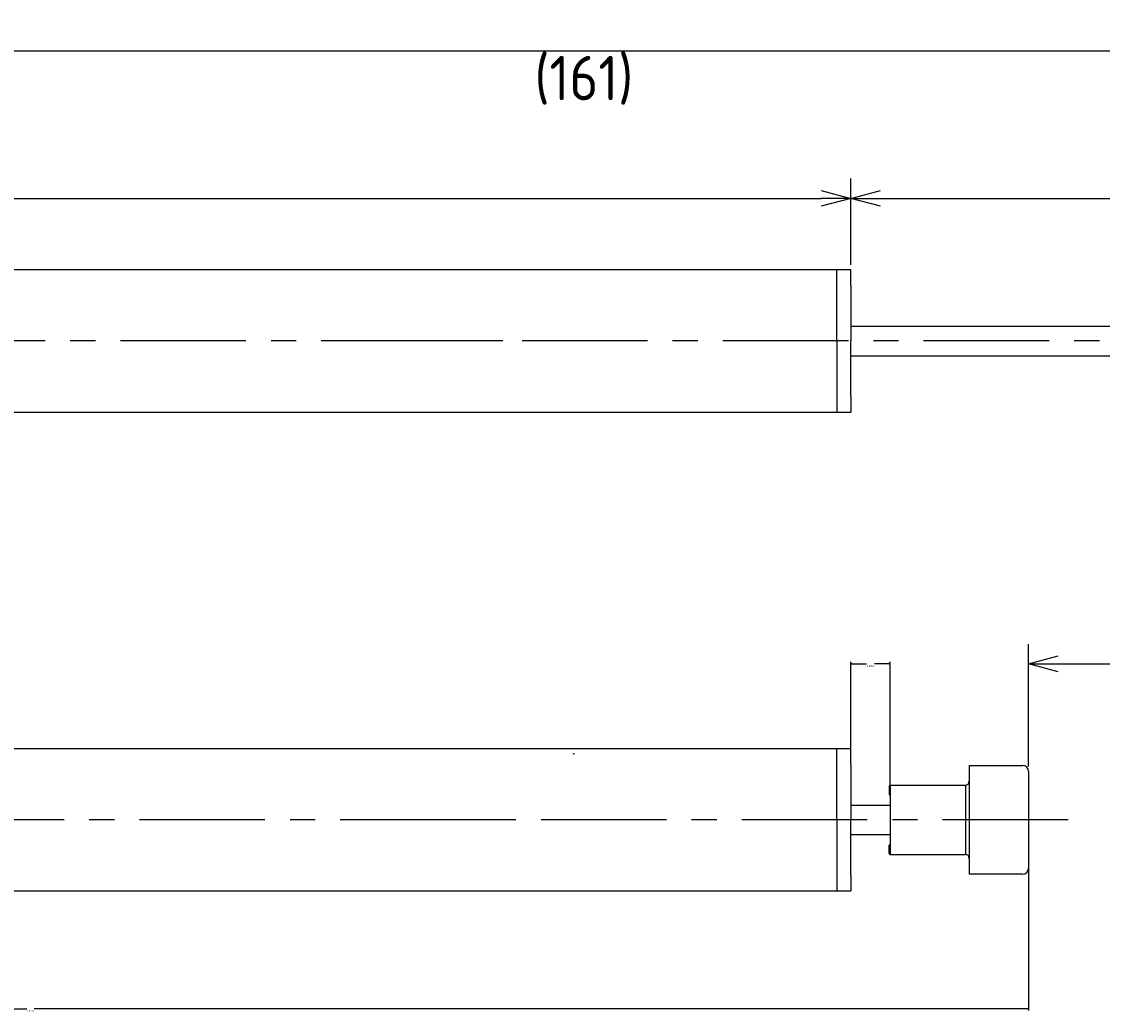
# Model space of a CAD drawing. Extents: x 95 to 269, y 166 to 216.
# Tile 2 of 5: x 150 to 205, y 166 to 216. Entities that reach past the tile are written whole.
import ezdxf

# ---------------------------------------------------------------- set-up
doc = ezdxf.new("R2010")
doc.units = 0
doc.header["$LTSCALE"] = 0.2
doc.linetypes.add('CENTER', pattern=[50.8, 31.75, -6.35, 6.35, -6.35])
doc.linetypes.add('PHANTOM', pattern=[63.5, 31.75, -6.35, 6.35, -6.35, 6.35, -6.35])
doc.layers.get('0').update_dxf_attribs({"linetype": 'CONTINUOUS'})
doc.layers.get('DEFPOINTS').update_dxf_attribs({"linetype": 'CONTINUOUS'})
for name, color, linetype in [('18-0-CON', 3, 'CONTINUOUS'), ('18-2-CEN', 1, 'CENTER'), ('18-3-PHA', 6, 'PHANTOM'), ('35-0-CON', 7, 'CONTINUOUS')]:
    doc.layers.add(name, color=color, linetype=linetype)
doc.styles.get("Standard").update_dxf_attribs({"font": 'isocp.shx', "bigfont": 'bigfont.shx'})
doc.dimstyles.get("Standard").update_dxf_attribs({"dimtxt": 0.18, "dimasz": 0.18, "dimexe": 0.18, "dimexo": 0.0625, "dimgap": 0.09, "dimtad": 0, "dimtih": 1, "dimtoh": 1, "dimzin": 0, "dimcen": 0.09, "dimazin": 3, "dimtfac": 1, "dimtofl": 0, "dimtmove": 0, "dimatfit": 3})

# ---------------------------------------------------------------- blocks, each defined once
blk = doc.blocks.new('_OPEN30')
at = {"color": 0, "linetype": 'BYBLOCK'}
for p, q in [((-1, 0.268), (0, 0)), ((0, 0), (-1, -0.268)), ((0, 0), (-1, 0))]:
    blk.add_line(p, q, dxfattribs=at)
blk = doc.blocks.new('*D247')
at = {"layer": '18-0-CON', "color": 161}
for p, q in [((100, 203.55), (100, 208.215)), ((192, 203.85), (192, 208.215)), ((101.5, 207.215), (190.5, 207.215))]:
    blk.add_line(p, q, dxfattribs=at)
at = {"layer": 'DEFPOINTS', "color": 0}
for p in [(192, 207.215), (192, 203.6), (100, 203.3)]:
    blk.add_point(p, dxfattribs=at)
at = {"layer": '18-0-CON', "color": 161, "xscale": 1.499999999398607, "yscale": 1.499999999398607, "zscale": 1.499999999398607, "rotation": 180}
blk.add_blockref('_OPEN30', (100, 207.215), dxfattribs=at)
at = {"layer": '18-0-CON', "color": 161, "xscale": 1.499999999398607, "yscale": 1.499999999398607, "zscale": 1.499999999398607}
blk.add_blockref('_OPEN30', (192, 207.215), dxfattribs=at)
at = {"layer": '18-0-CON', "color": 161}
blk.add_text('92', height=2.25, dxfattribs=at).set_placement((141.5, 204.608))
blk = doc.blocks.new('*D246')
at = {"layer": '18-0-CON', "color": 161}
for p, q in [((100, 206.3), (100, 215.675)), ((261, 200.25), (261, 215.675)), ((101.5, 214.675), (259.5, 214.675))]:
    blk.add_line(p, q, dxfattribs=at)
at = {"layer": 'DEFPOINTS', "color": 0}
for p in [(261, 214.675), (100, 206.05), (261, 200)]:
    blk.add_point(p, dxfattribs=at)
at = {"layer": '18-0-CON', "color": 161, "xscale": 1.499999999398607, "yscale": 1.499999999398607, "zscale": 1.499999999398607, "rotation": 180}
blk.add_blockref('_OPEN30', (100, 214.675), dxfattribs=at)
at = {"layer": '18-0-CON', "color": 161, "xscale": 1.499999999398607, "yscale": 1.499999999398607, "zscale": 1.499999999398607}
blk.add_blockref('_OPEN30', (261, 214.675), dxfattribs=at)
at = {"layer": '18-0-CON', "color": 161}
blk.add_text('(161)', height=2.25, dxfattribs=at).set_placement((176, 212.18))
blk = doc.blocks.new('*D270')
at = {"layer": '18-0-CON', "color": 0}
for p, q in [((192, 179.39), (192, 183.749)), ((192.09, 183.659), (192.796, 183.659)), ((193.91, 183.659), (193.204, 183.659)), ((194, 177.54), (194, 183.749))]:
    blk.add_line(p, q, dxfattribs=at)
at = {"layer": 'DEFPOINTS', "color": 0}
for p in [(194, 183.659), (192, 179.359), (194, 177.509)]:
    blk.add_point(p, dxfattribs=at)
at = {"layer": '18-0-CON', "color": 0, "xscale": 0.090000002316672, "yscale": 0.090000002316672, "zscale": 0.090000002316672, "rotation": 180}
blk.add_blockref('_OPEN30', (192, 183.659), dxfattribs=at)
at = {"layer": '18-0-CON', "color": 0, "xscale": 0.090000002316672, "yscale": 0.090000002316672, "zscale": 0.090000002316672}
blk.add_blockref('_OPEN30', (194, 183.659), dxfattribs=at)
at = {"layer": '18-0-CON', "color": 0}
blk.add_text('2.0000', height=0.09, dxfattribs=at).set_placement((192.82, 183.5))
blk = doc.blocks.new('*D271')
at = {"layer": '18-0-CON', "color": 0}
for p, q in [((201, 173.278), (201, 166.11)), ((100, 172.428), (100, 166.11)), ((100.09, 166.2), (150.311, 166.2)), ((200.91, 166.2), (150.689, 166.2))]:
    blk.add_line(p, q, dxfattribs=at)
at = {"layer": 'DEFPOINTS', "color": 0}
for p in [(201, 173.309), (100, 172.459), (100, 166.2)]:
    blk.add_point(p, dxfattribs=at)
at = {"layer": '18-0-CON', "color": 0, "xscale": 0.090000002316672, "yscale": 0.090000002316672, "zscale": 0.090000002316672, "rotation": 180}
blk.add_blockref('_OPEN30', (100, 166.2), dxfattribs=at)
at = {"layer": '18-0-CON', "color": 0, "xscale": 0.090000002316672, "yscale": 0.090000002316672, "zscale": 0.090000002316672}
blk.add_blockref('_OPEN30', (201, 166.2), dxfattribs=at)
at = {"layer": '18-0-CON', "color": 0}
blk.add_text('(101.0)', height=0.09, dxfattribs=at).set_placement((150.32, 166.041))

msp = doc.modelspace()

# ---------------------------------------------------------------- linework, layer by layer
at = {"layer": '18-0-CON', "color": 161}
for p, q in [((192.00005, 203.85), (192.00005, 208.21523)), ((193.50005, 207.21523), (252.50005, 207.21523)), ((201.00005, 178.45896), (201.00005, 184.65918)), ((202.50005, 183.65918), (259.50005, 183.65918))]:
    msp.add_line(p, q, dxfattribs=at)
at = {"layer": '18-2-CEN'}
for p, q in [((263.00005, 200), (98.00145, 200)), ((263.00005, 200), (98.00145, 200)), ((174.40005, 200), (166.90005, 200)), ((203.00005, 175.75896), (98.00145, 175.75896)), ((174.40005, 175.75896), (166.90005, 175.75896))]:
    msp.add_line(p, q, dxfattribs=at)
at = {"layer": '18-3-PHA'}
msp.add_arc((178.00005, 179.05788), 0.05, 66, 140, dxfattribs=at)
at = {"layer": '35-0-CON'}
for p, q in [((192.00005, 203.6), (100.5, 203.6)), ((191.30005, 200), (191.30005, 203.6)), ((192.00005, 202.8), (192.00005, 203.6)), ((192.00005, 202.8), (192.00005, 200)), ((192.00005, 200.75), (254.00005, 200.75)), ((191.30005, 200), (191.30005, 196.4)), ((192.00005, 197.2), (192.00005, 200)), ((192.00005, 199.25), (254.00005, 199.25)), ((192.00005, 197.2), (192.00005, 196.4)), ((100.50005, 196.4), (192.00005, 196.4)), ((192.00005, 179.35896), (100.5, 179.35896)), ((191.30005, 175.75896), (191.30005, 179.35896)), ((192.00005, 178.55896), (192.00005, 179.35896)), ((192.00005, 178.55896), (192.00005, 175.75896)), ((198.00005, 178.50896), (200.70005, 178.50896)), ((198.00005, 178.50896), (198.00005, 173.00896)), ((201.00005, 178.20896), (201.00005, 173.30896)), ((193.95005, 177.45896), (193.95005, 177.05896)), ((194.00005, 177.50896), (194.00005, 175.75896)), ((194.00005, 177.50896), (197.80005, 177.50896)), ((194.00005, 177.50896), (194.00005, 177.50896)), ((197.80005, 177.50896), (197.80005, 174.00896)), ((194.00005, 177.00896), (194.00005, 177.00896)), ((192.00005, 176.50896), (194.00005, 176.50896)), ((191.30005, 175.75896), (191.30005, 172.15896)), ((192.00005, 172.95896), (192.00005, 175.75896)), ((194.00005, 175.75896), (194.00005, 174.00896)), ((192.00005, 175.00896), (194.00005, 175.00896)), ((193.95005, 174.05896), (193.95005, 174.45896)), ((194.00005, 174.50896), (194.00005, 174.50896)), ((194.00005, 174.00896), (197.80005, 174.00896)), ((194.00005, 174.00896), (194.00005, 174.00896)), ((192.00005, 172.95896), (192.00005, 172.15896)), ((200.70005, 173.00896), (198.00005, 173.00896)), ((100.50005, 172.15896), (192.00005, 172.15896))]:
    msp.add_line(p, q, dxfattribs=at)
for centre, radius, start, end in [((200.70005, 178.20896), 0.3, 0, 90), ((194.00005, 177.45896), 0.05, 90, 180), ((197.80005, 177.70896), 0.2, 270, 0), ((194.00005, 177.05896), 0.05, 180, 270), ((194.00005, 174.45896), 0.05, 90, 180), ((194.00005, 174.05896), 0.05, 180, 270), ((197.80005, 173.80896), 0.2, 0, 90), ((200.70005, 173.30896), 0.3, 270, 0)]:
    msp.add_arc(centre, radius, start, end, dxfattribs=at)

# ---------------------------------------------------------------- block references
at = {"layer": '18-0-CON', "color": 161, "rotation": 180}
for p, xscale, yscale, zscale in [((192.00005, 207.21523), 1.499999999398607, 1.499999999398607, 1.499999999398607), ((201.00005, 183.65918), 1.500000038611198, 1.500000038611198, 1.500000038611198)]:
    msp.add_blockref('_OPEN30', p, dxfattribs=dict(at, xscale=xscale, yscale=yscale, zscale=zscale))

# ---------------------------------------------------------------- dimensions: what is measured, and where the dimension line sits
at = {"layer": '18-0-CON'}
for base, p1, p2, override, picture, middle in [((261.00005, 214.67515), (100, 206.05), (261.00005, 200.00013), {"dimscale": 0.5, "dimpost": '(<>)', "dimblk1": 'OPEN30', "dimblk2": 'OPEN30', "dimsah": 1}, '*D246', (180.50003, 216.16265)), ((192.00005, 207.21523), (100, 203.3), (192.00005, 203.6), {"dimscale": 0.5, "dimblk1": 'OPEN30', "dimblk2": 'OPEN30', "dimsah": 1}, '*D247', (146.00003, 208.591)), ((194.00005, 183.65918), (192.00005, 179.35896), (194.00005, 177.50896), {"dimscale": 0.5, "dimdec": 4, "dimblk": 'OPEN30', "dimtdec": 4, "dimtmove": 0, "dimtzin": 0}, '*D270', (193.00005, 183.65918)), ((100, 166.20036), (201.00005, 173.30896), (100, 172.45896), {"dimscale": 0.5, "dimdec": 1, "dimpost": '(<>)', "dimblk": 'OPEN30', "dimtdec": 4, "dimtmove": 0, "dimtzin": 0}, '*D271', (150.50003, 166.20036))]:
    dim = msp.add_linear_dim(base=base, p1=p1, p2=p2, dimstyle='Standard', override=override, dxfattribs=at)
    dim.commit()
    dim.dimension.update_dxf_attribs({"geometry": picture, "text_midpoint": middle})

doc.saveas('drawing.dxf')
